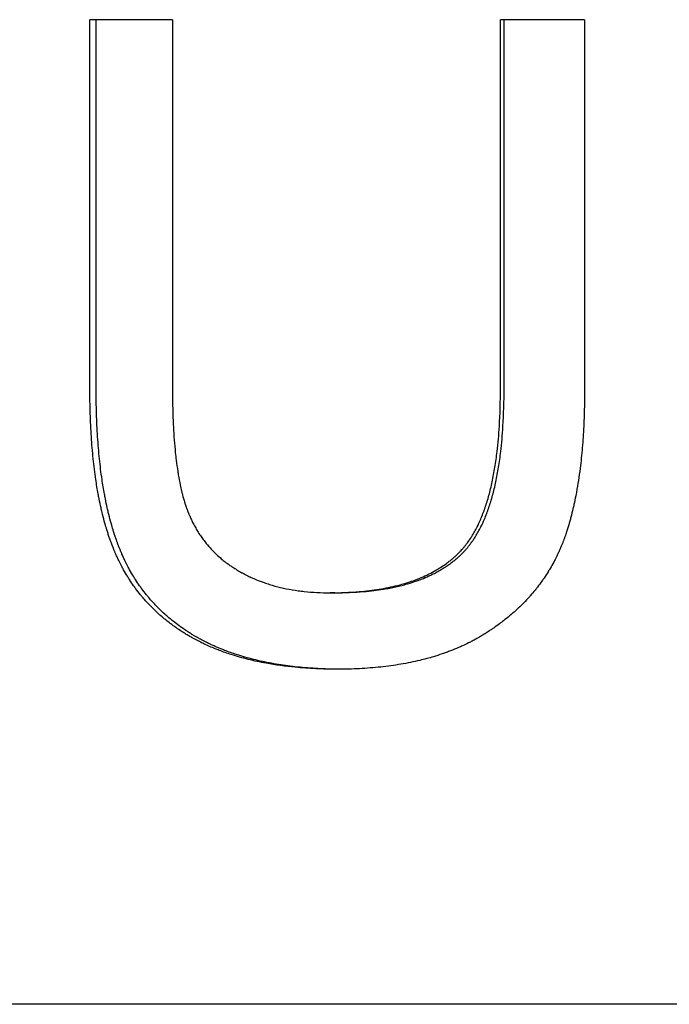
# Model space of a CAD drawing. Extents: x -0.04 to 5.75, y -1.5 to 4.07.
# Tile 6 of 14: x 3.63 to 3.88, y 2.05 to 2.42. Entities that reach past the tile are written whole.
import ezdxf

# ---------------------------------------------------------------- set-up
doc = ezdxf.new("R2010")
doc.units = 0
doc.header["$MEASUREMENT"] = 0
doc.layers.get('0').update_dxf_attribs({"linetype": 'CONTINUOUS'})

msp = doc.modelspace()

# ---------------------------------------------------------------- linework, layer by layer
for p, q in [((3.6896, 2.41991), (3.6586, 2.41991)), ((3.6586, 2.28125), (3.6586, 2.41991)), ((3.6896, 2.41991), (3.6896, 2.28143)), ((3.81274, 2.28143), (3.81274, 2.41991)), ((3.84432, 2.41991), (3.81274, 2.41991)), ((3.84432, 2.41991), (3.84432, 2.28125)), ((3.75056, 2.2046), (3.74879, 2.2046)), ((5.55, 2.05), (2.49, 2.05))]:
    msp.add_line(p, q)
for points in [[(3.66096, 2.28125), (3.66096, 2.32747), (3.66096, 2.37369), (3.66096, 2.41991)], [(3.8141, 2.28143), (3.8141, 2.32759), (3.8141, 2.37375), (3.8141, 2.41991)]]:
    msp.add_open_spline(points, degree=3)
for points, knots in [([(3.75149, 2.17588), (3.74873, 2.17588), (3.74603, 2.17594), (3.7434, 2.17607), (3.74076, 2.17619), (3.73819, 2.17637), (3.73568, 2.17661), (3.73192, 2.17697), (3.72831, 2.17747), (3.72483, 2.17811), (3.72367, 2.17832), (3.72253, 2.17855), (3.7214, 2.17879), (3.71915, 2.17927), (3.71696, 2.17982), (3.71483, 2.18042), (3.71377, 2.18072), (3.71272, 2.18104), (3.71169, 2.18137), (3.71014, 2.18187), (3.70862, 2.18241), (3.70715, 2.18297), (3.70665, 2.18316), (3.70617, 2.18336), (3.70568, 2.18355), (3.70495, 2.18385), (3.70424, 2.18415), (3.70353, 2.18446), (3.70282, 2.18477), (3.70212, 2.1851), (3.70142, 2.18542), (3.70085, 2.1857), (3.70028, 2.18598), (3.69971, 2.18626), (3.69937, 2.18644), (3.69904, 2.18661), (3.6987, 2.18679), (3.69837, 2.18696), (3.69804, 2.18714), (3.69771, 2.18732), (3.69738, 2.1875), (3.69705, 2.18768), (3.69673, 2.18787), (3.69629, 2.18811), (3.69586, 2.18836), (3.69544, 2.18861), (3.69522, 2.18874), (3.69501, 2.18886), (3.6948, 2.18899), (3.69438, 2.18925), (3.69396, 2.18951), (3.69355, 2.18977), (3.69334, 2.1899), (3.69313, 2.19003), (3.69293, 2.19017), (3.69231, 2.19056), (3.69171, 2.19097), (3.69111, 2.19138), (3.69071, 2.19166), (3.69032, 2.19194), (3.68993, 2.19222), (3.68915, 2.19279), (3.68838, 2.19337), (3.68763, 2.19396), (3.68726, 2.19426), (3.68689, 2.19456), (3.68652, 2.19486), (3.68542, 2.19577), (3.68436, 2.19671), (3.68333, 2.19768), (3.68265, 2.19833), (3.68198, 2.19899), (3.68132, 2.19966), (3.68034, 2.20067), (3.6794, 2.20171), (3.67849, 2.20278), (3.67818, 2.20314), (3.67789, 2.2035), (3.67759, 2.20387), (3.677, 2.2046), (3.67642, 2.20534), (3.67586, 2.20609), (3.67559, 2.20647), (3.67531, 2.20685), (3.67504, 2.20724), (3.67449, 2.20801), (3.67397, 2.20879), (3.67345, 2.20958), (3.6732, 2.20998), (3.67295, 2.21038), (3.6727, 2.21079), (3.6722, 2.2116), (3.67172, 2.21242), (3.67126, 2.21326), (3.67102, 2.21368), (3.67079, 2.2141), (3.67057, 2.21452), (3.67023, 2.21516), (3.6699, 2.21581), (3.66959, 2.21646), (3.66948, 2.21668), (3.66937, 2.2169), (3.66927, 2.21712), (3.66906, 2.21756), (3.66886, 2.218), (3.66865, 2.21844), (3.66855, 2.21867), (3.66845, 2.21889), (3.66836, 2.21911), (3.66821, 2.21945), (3.66806, 2.21979), (3.66792, 2.22013), (3.66787, 2.22024), (3.66782, 2.22036), (3.66778, 2.22047), (3.66768, 2.2207), (3.66759, 2.22093), (3.66749, 2.22116), (3.66745, 2.22127), (3.6674, 2.22139), (3.66736, 2.2215), (3.66726, 2.22173), (3.66717, 2.22197), (3.66708, 2.2222), (3.66704, 2.22232), (3.66699, 2.22243), (3.66695, 2.22255), (3.66686, 2.22279), (3.66677, 2.22302), (3.66668, 2.22326), (3.66664, 2.22338), (3.66659, 2.2235), (3.66655, 2.22362), (3.66642, 2.22398), (3.66629, 2.22434), (3.66616, 2.2247), (3.66607, 2.22494), (3.66599, 2.22519), (3.6659, 2.22543), (3.66574, 2.22592), (3.66557, 2.22642), (3.66541, 2.22692), (3.66533, 2.22717), (3.66525, 2.22742), (3.66517, 2.22767), (3.66493, 2.22843), (3.6647, 2.2292), (3.66447, 2.22999), (3.66432, 2.23051), (3.66417, 2.23104), (3.66403, 2.23157), (3.66374, 2.23263), (3.66346, 2.23372), (3.66319, 2.23482), (3.66306, 2.23538), (3.66293, 2.23593), (3.6628, 2.2365), (3.66255, 2.23763), (3.6623, 2.23877), (3.66207, 2.23994), (3.66196, 2.24053), (3.66184, 2.24112), (3.66173, 2.24171), (3.6614, 2.24349), (3.6611, 2.24532), (3.66082, 2.2472), (3.66064, 2.24845), (3.66046, 2.24973), (3.6603, 2.25102), (3.65998, 2.25361), (3.6597, 2.25628), (3.65947, 2.25903), (3.65935, 2.26041), (3.65925, 2.26181), (3.65916, 2.26323), (3.65897, 2.26606), (3.65883, 2.26898), (3.65874, 2.27199), (3.65865, 2.27499), (3.6586, 2.27808), (3.6586, 2.28125)], [0, 0, 0, 0, 0.125, 0.125, 0.125, 0.25, 0.25, 0.25, 0.4375, 0.4375, 0.4375, 0.5, 0.5, 0.5, 0.625, 0.625, 0.625, 0.6875, 0.6875, 0.6875, 0.78125, 0.78125, 0.78125, 0.8125, 0.8125, 0.8125, 0.859375, 0.859375, 0.859375, 0.90625, 0.90625, 0.90625, 0.945312, 0.945312, 0.945312, 0.96875, 0.96875, 0.96875, 0.992188, 0.992188, 0.992188, 1.015625, 1.015625, 1.015625, 1.046875, 1.046875, 1.046875, 1.0625, 1.0625, 1.0625, 1.09375, 1.09375, 1.09375, 1.109375, 1.109375, 1.109375, 1.15625, 1.15625, 1.15625, 1.1875, 1.1875, 1.1875, 1.25, 1.25, 1.25, 1.28125, 1.28125, 1.28125, 1.375, 1.375, 1.375, 1.4375, 1.4375, 1.4375, 1.53125, 1.53125, 1.53125, 1.5625, 1.5625, 1.5625, 1.625, 1.625, 1.625, 1.65625, 1.65625, 1.65625, 1.71875, 1.71875, 1.71875, 1.75, 1.75, 1.75, 1.8125, 1.8125, 1.8125, 1.84375, 1.84375, 1.84375, 1.890625, 1.890625, 1.890625, 1.90625, 1.90625, 1.90625, 1.9375, 1.9375, 1.9375, 1.953125, 1.953125, 1.953125, 1.976562, 1.976562, 1.976562, 1.984375, 1.984375, 1.984375, 2, 2, 2, 2.007812, 2.007812, 2.007812, 2.023438, 2.023438, 2.023438, 2.03125, 2.03125, 2.03125, 2.046875, 2.046875, 2.046875, 2.054688, 2.054688, 2.054688, 2.078125, 2.078125, 2.078125, 2.09375, 2.09375, 2.09375, 2.125, 2.125, 2.125, 2.140625, 2.140625, 2.140625, 2.1875, 2.1875, 2.1875, 2.21875, 2.21875, 2.21875, 2.28125, 2.28125, 2.28125, 2.3125, 2.3125, 2.3125, 2.375, 2.375, 2.375, 2.40625, 2.40625, 2.40625, 2.5, 2.5, 2.5, 2.5625, 2.5625, 2.5625, 2.6875, 2.6875, 2.6875, 2.75, 2.75, 2.75, 2.875, 2.875, 2.875, 3, 3, 3, 3]), ([(3.75235, 2.17589), (3.74992, 2.1759), (3.74754, 2.17596), (3.7452, 2.17607), (3.74259, 2.17619), (3.74003, 2.17637), (3.73754, 2.17661), (3.7363, 2.17673), (3.73507, 2.17687), (3.73385, 2.17702), (3.73143, 2.17732), (3.72906, 2.17768), (3.72676, 2.17811), (3.72561, 2.17832), (3.72447, 2.17855), (3.72335, 2.17879), (3.72112, 2.17927), (3.71894, 2.17982), (3.71683, 2.18042), (3.71577, 2.18072), (3.71473, 2.18104), (3.7137, 2.18137), (3.71216, 2.18187), (3.71066, 2.18241), (3.70919, 2.18297), (3.7087, 2.18316), (3.70822, 2.18336), (3.70774, 2.18355), (3.70701, 2.18385), (3.7063, 2.18415), (3.70559, 2.18446), (3.70536, 2.18457), (3.70513, 2.18467), (3.70489, 2.18478), (3.70443, 2.18499), (3.70396, 2.1852), (3.70351, 2.18542), (3.70328, 2.18553), (3.70305, 2.18564), (3.70282, 2.18576), (3.70248, 2.18592), (3.70214, 2.18609), (3.70181, 2.18626), (3.70147, 2.18644), (3.70114, 2.18661), (3.7008, 2.18679), (3.70069, 2.18684), (3.70058, 2.1869), (3.70047, 2.18696), (3.70025, 2.18708), (3.70003, 2.1872), (3.69981, 2.18732), (3.69971, 2.18738), (3.6996, 2.18744), (3.69949, 2.1875), (3.69927, 2.18762), (3.69905, 2.18774), (3.69884, 2.18787), (3.69873, 2.18793), (3.69862, 2.18799), (3.69852, 2.18805), (3.69819, 2.18824), (3.69787, 2.18842), (3.69756, 2.18861), (3.69735, 2.18874), (3.69714, 2.18886), (3.69693, 2.18899), (3.69651, 2.18925), (3.69609, 2.18951), (3.69568, 2.18977), (3.69547, 2.1899), (3.69527, 2.19003), (3.69507, 2.19017), (3.69446, 2.19056), (3.69385, 2.19097), (3.69326, 2.19138), (3.69286, 2.19166), (3.69247, 2.19194), (3.69209, 2.19222), (3.69131, 2.19279), (3.69055, 2.19337), (3.68981, 2.19396), (3.68944, 2.19426), (3.68907, 2.19456), (3.6887, 2.19486), (3.68761, 2.19577), (3.68655, 2.19671), (3.68553, 2.19768), (3.68485, 2.19833), (3.68419, 2.19899), (3.68354, 2.19966), (3.68256, 2.20067), (3.68162, 2.20171), (3.68072, 2.20278), (3.68042, 2.20314), (3.68012, 2.2035), (3.67983, 2.20387), (3.67924, 2.2046), (3.67867, 2.20534), (3.67811, 2.20609), (3.67784, 2.20647), (3.67756, 2.20685), (3.67729, 2.20724), (3.67675, 2.20801), (3.67623, 2.20879), (3.67572, 2.20958), (3.67546, 2.20998), (3.67521, 2.21038), (3.67497, 2.21079), (3.67447, 2.2116), (3.674, 2.21242), (3.67353, 2.21326), (3.6733, 2.21368), (3.67308, 2.2141), (3.67285, 2.21452), (3.67252, 2.21516), (3.67219, 2.21581), (3.67188, 2.21646), (3.67177, 2.21668), (3.67167, 2.2169), (3.67156, 2.21712), (3.67135, 2.21756), (3.67115, 2.218), (3.67095, 2.21844), (3.67085, 2.21867), (3.67075, 2.21889), (3.67065, 2.21911), (3.67051, 2.21945), (3.67036, 2.21979), (3.67022, 2.22013), (3.67017, 2.22024), (3.67012, 2.22036), (3.67008, 2.22047), (3.66998, 2.2207), (3.66989, 2.22093), (3.6698, 2.22116), (3.66975, 2.22127), (3.66971, 2.22139), (3.66966, 2.2215), (3.66957, 2.22173), (3.66948, 2.22197), (3.66939, 2.2222), (3.66934, 2.22232), (3.6693, 2.22243), (3.66925, 2.22255), (3.66917, 2.22279), (3.66908, 2.22302), (3.66899, 2.22326), (3.66894, 2.22338), (3.6689, 2.2235), (3.66886, 2.22362), (3.66873, 2.22398), (3.6686, 2.22434), (3.66847, 2.2247), (3.66839, 2.22494), (3.6683, 2.22519), (3.66822, 2.22543), (3.66805, 2.22592), (3.66789, 2.22642), (3.66773, 2.22692), (3.66765, 2.22717), (3.66757, 2.22742), (3.66749, 2.22767), (3.66725, 2.22843), (3.66702, 2.2292), (3.66679, 2.22999), (3.66664, 2.23051), (3.6665, 2.23104), (3.66635, 2.23157), (3.66607, 2.23263), (3.66579, 2.23372), (3.66553, 2.23482), (3.66539, 2.23538), (3.66526, 2.23593), (3.66514, 2.2365), (3.66488, 2.23763), (3.66464, 2.23877), (3.66441, 2.23994), (3.6643, 2.24053), (3.66419, 2.24112), (3.66408, 2.24171), (3.66375, 2.24349), (3.66345, 2.24532), (3.66317, 2.2472), (3.66299, 2.24845), (3.66281, 2.24973), (3.66265, 2.25102), (3.66233, 2.25361), (3.66205, 2.25628), (3.66182, 2.25903), (3.66171, 2.26041), (3.66161, 2.26181), (3.66151, 2.26323), (3.66133, 2.26606), (3.66119, 2.26898), (3.6611, 2.27199), (3.66101, 2.27499), (3.66096, 2.27808), (3.66096, 2.28125)], [0.013568, 0.013568, 0.013568, 0.013568, 0.125, 0.125, 0.125, 0.25, 0.25, 0.25, 0.3125, 0.3125, 0.3125, 0.4375, 0.4375, 0.4375, 0.5, 0.5, 0.5, 0.625, 0.625, 0.625, 0.6875, 0.6875, 0.6875, 0.78125, 0.78125, 0.78125, 0.8125, 0.8125, 0.8125, 0.859375, 0.859375, 0.859375, 0.875, 0.875, 0.875, 0.90625, 0.90625, 0.90625, 0.921875, 0.921875, 0.921875, 0.945312, 0.945312, 0.945312, 0.96875, 0.96875, 0.96875, 0.976562, 0.976562, 0.976562, 0.992188, 0.992188, 0.992188, 1, 1, 1, 1.015625, 1.015625, 1.015625, 1.023438, 1.023438, 1.023438, 1.046875, 1.046875, 1.046875, 1.0625, 1.0625, 1.0625, 1.09375, 1.09375, 1.09375, 1.109375, 1.109375, 1.109375, 1.15625, 1.15625, 1.15625, 1.1875, 1.1875, 1.1875, 1.25, 1.25, 1.25, 1.28125, 1.28125, 1.28125, 1.375, 1.375, 1.375, 1.4375, 1.4375, 1.4375, 1.53125, 1.53125, 1.53125, 1.5625, 1.5625, 1.5625, 1.625, 1.625, 1.625, 1.65625, 1.65625, 1.65625, 1.71875, 1.71875, 1.71875, 1.75, 1.75, 1.75, 1.8125, 1.8125, 1.8125, 1.84375, 1.84375, 1.84375, 1.890625, 1.890625, 1.890625, 1.90625, 1.90625, 1.90625, 1.9375, 1.9375, 1.9375, 1.953125, 1.953125, 1.953125, 1.976562, 1.976562, 1.976562, 1.984375, 1.984375, 1.984375, 2, 2, 2, 2.007812, 2.007812, 2.007812, 2.023438, 2.023438, 2.023438, 2.03125, 2.03125, 2.03125, 2.046875, 2.046875, 2.046875, 2.054688, 2.054688, 2.054688, 2.078125, 2.078125, 2.078125, 2.09375, 2.09375, 2.09375, 2.125, 2.125, 2.125, 2.140625, 2.140625, 2.140625, 2.1875, 2.1875, 2.1875, 2.21875, 2.21875, 2.21875, 2.28125, 2.28125, 2.28125, 2.3125, 2.3125, 2.3125, 2.375, 2.375, 2.375, 2.40625, 2.40625, 2.40625, 2.5, 2.5, 2.5, 2.5625, 2.5625, 2.5625, 2.6875, 2.6875, 2.6875, 2.75, 2.75, 2.75, 2.875, 2.875, 2.875, 3, 3, 3, 3]), ([(3.6896, 2.28143), (3.6896, 2.27884), (3.68963, 2.27633), (3.68969, 2.27391), (3.68975, 2.27149), (3.68984, 2.26915), (3.68996, 2.2669), (3.69013, 2.26352), (3.69037, 2.26034), (3.69068, 2.25734), (3.69078, 2.25634), (3.69089, 2.25536), (3.69101, 2.25441), (3.69119, 2.25297), (3.69138, 2.25158), (3.69159, 2.25024), (3.69166, 2.2498), (3.69173, 2.24936), (3.6918, 2.24892), (3.69202, 2.24761), (3.69226, 2.24635), (3.69251, 2.24514), (3.69268, 2.24433), (3.69286, 2.24355), (3.69304, 2.24278), (3.69313, 2.2424), (3.69322, 2.24202), (3.69332, 2.24165), (3.69346, 2.24109), (3.69361, 2.24054), (3.69376, 2.24001), (3.69391, 2.23947), (3.69407, 2.23895), (3.69423, 2.23844), (3.69428, 2.23827), (3.69433, 2.2381), (3.69439, 2.23793), (3.69455, 2.23743), (3.69472, 2.23694), (3.69489, 2.23646), (3.69492, 2.23638), (3.69494, 2.2363), (3.69497, 2.23622), (3.69512, 2.23583), (3.69526, 2.23544), (3.69541, 2.23506), (3.69544, 2.23498), (3.69547, 2.2349), (3.6955, 2.23483), (3.69559, 2.2346), (3.69569, 2.23437), (3.69578, 2.23414), (3.69584, 2.23399), (3.69591, 2.23384), (3.69597, 2.23369), (3.696, 2.23362), (3.69603, 2.23354), (3.69607, 2.23347), (3.69616, 2.23324), (3.69626, 2.23302), (3.69636, 2.2328), (3.69643, 2.23265), (3.6965, 2.2325), (3.69656, 2.23236), (3.69677, 2.23192), (3.69698, 2.23148), (3.69719, 2.23105), (3.69734, 2.23077), (3.69749, 2.23048), (3.69763, 2.2302), (3.69793, 2.22964), (3.69824, 2.22908), (3.69856, 2.22853), (3.69872, 2.22826), (3.69889, 2.22799), (3.69905, 2.22772), (3.69938, 2.22718), (3.69973, 2.22665), (3.70008, 2.22613), (3.70025, 2.22587), (3.70043, 2.22561), (3.70062, 2.22536), (3.70098, 2.22485), (3.70135, 2.22434), (3.70174, 2.22385), (3.70193, 2.2236), (3.70213, 2.22336), (3.70232, 2.22311), (3.70292, 2.22239), (3.70353, 2.22168), (3.70418, 2.22099), (3.7046, 2.22053), (3.70504, 2.22008), (3.70549, 2.21964), (3.70617, 2.21898), (3.70686, 2.21834), (3.70759, 2.21772), (3.70783, 2.21751), (3.70807, 2.2173), (3.70832, 2.2171), (3.70881, 2.21669), (3.70931, 2.2163), (3.70983, 2.21591), (3.71008, 2.21571), (3.71034, 2.21552), (3.71061, 2.21533), (3.711, 2.21505), (3.7114, 2.21477), (3.71181, 2.21449), (3.71194, 2.2144), (3.71208, 2.21431), (3.71221, 2.21422), (3.71249, 2.21404), (3.71276, 2.21386), (3.71304, 2.21368), (3.71318, 2.2136), (3.71332, 2.21351), (3.71346, 2.21342), (3.71367, 2.21329), (3.71388, 2.21316), (3.7141, 2.21303), (3.71417, 2.21299), (3.71424, 2.21295), (3.71431, 2.21291), (3.71446, 2.21282), (3.7146, 2.21274), (3.71475, 2.21265), (3.71482, 2.21261), (3.71489, 2.21257), (3.71496, 2.21253), (3.71518, 2.2124), (3.7154, 2.21228), (3.71562, 2.21216), (3.71577, 2.21208), (3.71591, 2.212), (3.71606, 2.21192), (3.71636, 2.21176), (3.71665, 2.2116), (3.71695, 2.21144), (3.7171, 2.21137), (3.71725, 2.21129), (3.7174, 2.21121), (3.71771, 2.21106), (3.71801, 2.21091), (3.71832, 2.21077), (3.71847, 2.21069), (3.71862, 2.21062), (3.71878, 2.21055), (3.71924, 2.21033), (3.7197, 2.21012), (3.72017, 2.20992), (3.72049, 2.20978), (3.7208, 2.20965), (3.72112, 2.20952), (3.72208, 2.20912), (3.72305, 2.20875), (3.72404, 2.20841), (3.7247, 2.20818), (3.72537, 2.20796), (3.72604, 2.20775), (3.7274, 2.20733), (3.72878, 2.20695), (3.7302, 2.20662), (3.73091, 2.20645), (3.73163, 2.20629), (3.73235, 2.20614), (3.7338, 2.20585), (3.73529, 2.2056), (3.7368, 2.20539), (3.73756, 2.20528), (3.73833, 2.20519), (3.7391, 2.20511), (3.74065, 2.20494), (3.74223, 2.20481), (3.74385, 2.20473), (3.74546, 2.20465), (3.74711, 2.2046), (3.74879, 2.2046)], [0, 0, 0, 0, 0.125, 0.125, 0.125, 0.25, 0.25, 0.25, 0.4375, 0.4375, 0.4375, 0.5, 0.5, 0.5, 0.59375, 0.59375, 0.59375, 0.625, 0.625, 0.625, 0.71875, 0.71875, 0.71875, 0.78125, 0.78125, 0.78125, 0.8125, 0.8125, 0.8125, 0.859375, 0.859375, 0.859375, 0.90625, 0.90625, 0.90625, 0.921875, 0.921875, 0.921875, 0.96875, 0.96875, 0.96875, 0.976562, 0.976562, 0.976562, 1.015625, 1.015625, 1.015625, 1.023438, 1.023438, 1.023438, 1.046875, 1.046875, 1.046875, 1.0625, 1.0625, 1.0625, 1.070312, 1.070312, 1.070312, 1.09375, 1.09375, 1.09375, 1.109375, 1.109375, 1.109375, 1.15625, 1.15625, 1.15625, 1.1875, 1.1875, 1.1875, 1.25, 1.25, 1.25, 1.28125, 1.28125, 1.28125, 1.34375, 1.34375, 1.34375, 1.375, 1.375, 1.375, 1.4375, 1.4375, 1.4375, 1.46875, 1.46875, 1.46875, 1.5625, 1.5625, 1.5625, 1.625, 1.625, 1.625, 1.71875, 1.71875, 1.71875, 1.75, 1.75, 1.75, 1.8125, 1.8125, 1.8125, 1.84375, 1.84375, 1.84375, 1.890625, 1.890625, 1.890625, 1.90625, 1.90625, 1.90625, 1.9375, 1.9375, 1.9375, 1.953125, 1.953125, 1.953125, 1.976562, 1.976562, 1.976562, 1.984375, 1.984375, 1.984375, 2, 2, 2, 2.007812, 2.007812, 2.007812, 2.03125, 2.03125, 2.03125, 2.046875, 2.046875, 2.046875, 2.078125, 2.078125, 2.078125, 2.09375, 2.09375, 2.09375, 2.125, 2.125, 2.125, 2.140625, 2.140625, 2.140625, 2.1875, 2.1875, 2.1875, 2.21875, 2.21875, 2.21875, 2.3125, 2.3125, 2.3125, 2.375, 2.375, 2.375, 2.5, 2.5, 2.5, 2.5625, 2.5625, 2.5625, 2.6875, 2.6875, 2.6875, 2.75, 2.75, 2.75, 2.875, 2.875, 2.875, 3, 3, 3, 3]), ([(3.74879, 2.2046), (3.75261, 2.2046), (3.75625, 2.20475), (3.75971, 2.20505), (3.7623, 2.20527), (3.7648, 2.20557), (3.76719, 2.20596), (3.76958, 2.20634), (3.77187, 2.20681), (3.77406, 2.20737), (3.77479, 2.20755), (3.7755, 2.20774), (3.77621, 2.20795), (3.77762, 2.20835), (3.77899, 2.20879), (3.78031, 2.20927), (3.78097, 2.20951), (3.78162, 2.20976), (3.78226, 2.21002), (3.78322, 2.21041), (3.78415, 2.21081), (3.78506, 2.21124), (3.78536, 2.21138), (3.78566, 2.21153), (3.78595, 2.21168), (3.78684, 2.21212), (3.78771, 2.21258), (3.78854, 2.21307), (3.7891, 2.21339), (3.78965, 2.21372), (3.79018, 2.21406), (3.79099, 2.21457), (3.79176, 2.2151), (3.79252, 2.21566), (3.79277, 2.21584), (3.79301, 2.21603), (3.79326, 2.21621), (3.79363, 2.2165), (3.79399, 2.21679), (3.79434, 2.21708), (3.79446, 2.21718), (3.79458, 2.21728), (3.79469, 2.21738), (3.79504, 2.21767), (3.79539, 2.21797), (3.79573, 2.21828), (3.79595, 2.21849), (3.79617, 2.21869), (3.79639, 2.2189), (3.79672, 2.21922), (3.79704, 2.21954), (3.79736, 2.21986), (3.79746, 2.21997), (3.79757, 2.22008), (3.79767, 2.22019), (3.79788, 2.22041), (3.79808, 2.22063), (3.79829, 2.22085), (3.79839, 2.22097), (3.79849, 2.22108), (3.79859, 2.22119), (3.79874, 2.22137), (3.79889, 2.22154), (3.79904, 2.22172), (3.79909, 2.22178), (3.79914, 2.22184), (3.79919, 2.2219), (3.79928, 2.22201), (3.79938, 2.22213), (3.79948, 2.22225), (3.79953, 2.22232), (3.79958, 2.22238), (3.79962, 2.22244), (3.79977, 2.22262), (3.79991, 2.22281), (3.80005, 2.22299), (3.80015, 2.22312), (3.80024, 2.22325), (3.80034, 2.22337), (3.80053, 2.22363), (3.80071, 2.22389), (3.8009, 2.22415), (3.80099, 2.22428), (3.80108, 2.22441), (3.80117, 2.22455), (3.80144, 2.22495), (3.80171, 2.22536), (3.80197, 2.22578), (3.80215, 2.22606), (3.80232, 2.22634), (3.80249, 2.22663), (3.80283, 2.22721), (3.80316, 2.2278), (3.80349, 2.22841), (3.80365, 2.22872), (3.80381, 2.22903), (3.80397, 2.22934), (3.80444, 2.23028), (3.8049, 2.23126), (3.80533, 2.23228), (3.80562, 2.23295), (3.80591, 2.23365), (3.80618, 2.23436), (3.80673, 2.23578), (3.80724, 2.23727), (3.80772, 2.23883), (3.80796, 2.23961), (3.80819, 2.2404), (3.80841, 2.24122), (3.80885, 2.24284), (3.80926, 2.24453), (3.80964, 2.24629), (3.80983, 2.24717), (3.81001, 2.24807), (3.81018, 2.24898), (3.81052, 2.25081), (3.81083, 2.2527), (3.8111, 2.25466), (3.81124, 2.25565), (3.81137, 2.25664), (3.81149, 2.25766), (3.81185, 2.2607), (3.81213, 2.26389), (3.81233, 2.26724), (3.81261, 2.2717), (3.81274, 2.27643), (3.81274, 2.28143)], [0, 0, 0, 0, 0.166667, 0.166667, 0.166667, 0.291667, 0.291667, 0.291667, 0.416667, 0.416667, 0.416667, 0.458333, 0.458333, 0.458333, 0.541667, 0.541667, 0.541667, 0.583333, 0.583333, 0.583333, 0.645833, 0.645833, 0.645833, 0.666667, 0.666667, 0.666667, 0.729167, 0.729167, 0.729167, 0.770833, 0.770833, 0.770833, 0.833333, 0.833333, 0.833333, 0.854167, 0.854167, 0.854167, 0.885417, 0.885417, 0.885417, 0.895833, 0.895833, 0.895833, 0.927083, 0.927083, 0.927083, 0.947917, 0.947917, 0.947917, 0.979167, 0.979167, 0.979167, 0.989583, 0.989583, 0.989583, 1.010417, 1.010417, 1.010417, 1.020833, 1.020833, 1.020833, 1.036458, 1.036458, 1.036458, 1.041667, 1.041667, 1.041667, 1.052083, 1.052083, 1.052083, 1.057292, 1.057292, 1.057292, 1.072917, 1.072917, 1.072917, 1.083333, 1.083333, 1.083333, 1.104167, 1.104167, 1.104167, 1.114583, 1.114583, 1.114583, 1.145833, 1.145833, 1.145833, 1.166667, 1.166667, 1.166667, 1.208333, 1.208333, 1.208333, 1.229167, 1.229167, 1.229167, 1.291667, 1.291667, 1.291667, 1.333333, 1.333333, 1.333333, 1.416667, 1.416667, 1.416667, 1.458333, 1.458333, 1.458333, 1.541667, 1.541667, 1.541667, 1.583333, 1.583333, 1.583333, 1.666667, 1.666667, 1.666667, 1.708333, 1.708333, 1.708333, 1.833333, 1.833333, 1.833333, 2, 2, 2, 2]), ([(3.75056, 2.2046), (3.75436, 2.2046), (3.75797, 2.20475), (3.76141, 2.20505), (3.76399, 2.20527), (3.76647, 2.20557), (3.76884, 2.20596), (3.76963, 2.20609), (3.77041, 2.20622), (3.77118, 2.20637), (3.77272, 2.20667), (3.77422, 2.207), (3.77567, 2.20737), (3.77639, 2.20755), (3.7771, 2.20774), (3.7778, 2.20795), (3.77921, 2.20835), (3.78057, 2.20879), (3.78188, 2.20927), (3.78254, 2.20951), (3.78318, 2.20976), (3.78381, 2.21002), (3.78477, 2.21041), (3.78569, 2.21081), (3.78659, 2.21124), (3.78689, 2.21138), (3.78719, 2.21153), (3.78748, 2.21168), (3.78807, 2.21197), (3.78865, 2.21228), (3.78921, 2.21259), (3.7895, 2.21275), (3.78978, 2.2129), (3.79006, 2.21307), (3.79061, 2.21339), (3.79115, 2.21372), (3.79169, 2.21406), (3.79195, 2.21423), (3.79221, 2.2144), (3.79247, 2.21458), (3.793, 2.21493), (3.7935, 2.21529), (3.794, 2.21566), (3.79425, 2.21584), (3.7945, 2.21603), (3.79474, 2.21621), (3.79511, 2.2165), (3.79546, 2.21679), (3.79582, 2.21708), (3.79593, 2.21718), (3.79605, 2.21728), (3.79617, 2.21738), (3.7964, 2.21757), (3.79663, 2.21777), (3.79685, 2.21798), (3.79697, 2.21808), (3.79708, 2.21818), (3.79719, 2.21828), (3.79736, 2.21844), (3.79752, 2.21859), (3.79769, 2.21875), (3.79785, 2.2189), (3.79802, 2.21906), (3.79818, 2.21922), (3.79823, 2.21927), (3.79828, 2.21933), (3.79834, 2.21938), (3.79844, 2.21949), (3.79855, 2.21959), (3.79866, 2.2197), (3.79871, 2.21975), (3.79876, 2.21981), (3.79881, 2.21986), (3.79892, 2.21997), (3.79902, 2.22008), (3.79913, 2.22019), (3.79918, 2.22024), (3.79923, 2.2203), (3.79928, 2.22035), (3.79938, 2.22046), (3.79948, 2.22057), (3.79959, 2.22068), (3.79964, 2.22074), (3.79969, 2.2208), (3.79974, 2.22085), (3.79984, 2.22097), (3.79994, 2.22108), (3.80004, 2.22119), (3.80009, 2.22125), (3.80014, 2.22131), (3.80019, 2.22137), (3.80029, 2.22148), (3.80038, 2.2216), (3.80048, 2.22172), (3.80053, 2.22178), (3.80058, 2.22184), (3.80063, 2.2219), (3.80073, 2.22201), (3.80082, 2.22213), (3.80092, 2.22225), (3.80097, 2.22232), (3.80102, 2.22238), (3.80106, 2.22244), (3.80121, 2.22262), (3.80135, 2.22281), (3.80149, 2.22299), (3.80159, 2.22312), (3.80168, 2.22325), (3.80177, 2.22337), (3.80196, 2.22363), (3.80214, 2.22389), (3.80233, 2.22415), (3.80242, 2.22428), (3.80251, 2.22441), (3.8026, 2.22455), (3.80287, 2.22495), (3.80314, 2.22536), (3.8034, 2.22578), (3.80357, 2.22606), (3.80374, 2.22634), (3.80391, 2.22663), (3.80425, 2.22721), (3.80458, 2.2278), (3.8049, 2.22841), (3.80507, 2.22872), (3.80522, 2.22903), (3.80538, 2.22934), (3.80585, 2.23028), (3.8063, 2.23126), (3.80674, 2.23228), (3.80703, 2.23295), (3.80731, 2.23365), (3.80758, 2.23436), (3.80812, 2.23578), (3.80863, 2.23727), (3.80911, 2.23883), (3.80934, 2.23961), (3.80957, 2.2404), (3.80979, 2.24122), (3.81023, 2.24284), (3.81064, 2.24453), (3.81102, 2.24629), (3.8112, 2.24717), (3.81138, 2.24807), (3.81155, 2.24898), (3.81189, 2.25081), (3.8122, 2.2527), (3.81247, 2.25466), (3.8126, 2.25565), (3.81273, 2.25664), (3.81285, 2.25766), (3.81321, 2.2607), (3.81349, 2.26389), (3.81369, 2.26724), (3.81396, 2.2717), (3.8141, 2.27643), (3.8141, 2.28143)], [0, 0, 0, 0, 0.166667, 0.166667, 0.166667, 0.291667, 0.291667, 0.291667, 0.333333, 0.333333, 0.333333, 0.416667, 0.416667, 0.416667, 0.458333, 0.458333, 0.458333, 0.541667, 0.541667, 0.541667, 0.583333, 0.583333, 0.583333, 0.645833, 0.645833, 0.645833, 0.666667, 0.666667, 0.666667, 0.708333, 0.708333, 0.708333, 0.729167, 0.729167, 0.729167, 0.770833, 0.770833, 0.770833, 0.791667, 0.791667, 0.791667, 0.833333, 0.833333, 0.833333, 0.854167, 0.854167, 0.854167, 0.885417, 0.885417, 0.885417, 0.895833, 0.895833, 0.895833, 0.916667, 0.916667, 0.916667, 0.927083, 0.927083, 0.927083, 0.942708, 0.942708, 0.942708, 0.958333, 0.958333, 0.958333, 0.963542, 0.963542, 0.963542, 0.973958, 0.973958, 0.973958, 0.979167, 0.979167, 0.979167, 0.989583, 0.989583, 0.989583, 0.994792, 0.994792, 0.994792, 1.005208, 1.005208, 1.005208, 1.010417, 1.010417, 1.010417, 1.020833, 1.020833, 1.020833, 1.026042, 1.026042, 1.026042, 1.036458, 1.036458, 1.036458, 1.041667, 1.041667, 1.041667, 1.052083, 1.052083, 1.052083, 1.057292, 1.057292, 1.057292, 1.072917, 1.072917, 1.072917, 1.083333, 1.083333, 1.083333, 1.104167, 1.104167, 1.104167, 1.114583, 1.114583, 1.114583, 1.145833, 1.145833, 1.145833, 1.166667, 1.166667, 1.166667, 1.208333, 1.208333, 1.208333, 1.229167, 1.229167, 1.229167, 1.291667, 1.291667, 1.291667, 1.333333, 1.333333, 1.333333, 1.416667, 1.416667, 1.416667, 1.458333, 1.458333, 1.458333, 1.541667, 1.541667, 1.541667, 1.583333, 1.583333, 1.583333, 1.666667, 1.666667, 1.666667, 1.708333, 1.708333, 1.708333, 1.833333, 1.833333, 1.833333, 2, 2, 2, 2]), ([(3.84432, 2.28125), (3.84432, 2.27823), (3.84428, 2.27529), (3.84419, 2.27243), (3.84411, 2.26957), (3.84398, 2.26678), (3.84382, 2.26408), (3.84373, 2.26272), (3.84364, 2.26139), (3.84353, 2.26008), (3.84332, 2.25745), (3.84307, 2.2549), (3.84277, 2.25243), (3.84241, 2.24934), (3.84197, 2.24637), (3.84147, 2.24353), (3.84137, 2.24296), (3.84127, 2.24239), (3.84116, 2.24183), (3.84095, 2.24072), (3.84073, 2.23962), (3.8405, 2.23854), (3.84038, 2.238), (3.84027, 2.23746), (3.84014, 2.23693), (3.8399, 2.23587), (3.83965, 2.23483), (3.83939, 2.23381), (3.83926, 2.2333), (3.83912, 2.2328), (3.83898, 2.2323), (3.83871, 2.23129), (3.83843, 2.23031), (3.83813, 2.22935), (3.83798, 2.22887), (3.83783, 2.22839), (3.83768, 2.22792), (3.83749, 2.22733), (3.8373, 2.22675), (3.8371, 2.22618), (3.83698, 2.22583), (3.83686, 2.22549), (3.83673, 2.22515), (3.83661, 2.22481), (3.83649, 2.22448), (3.83636, 2.22414), (3.83624, 2.22381), (3.83611, 2.22348), (3.83598, 2.22315), (3.83585, 2.22282), (3.83572, 2.22249), (3.83559, 2.22217), (3.83554, 2.22206), (3.8355, 2.22195), (3.83545, 2.22184), (3.83536, 2.22162), (3.83527, 2.22141), (3.83518, 2.22119), (3.83513, 2.22108), (3.83508, 2.22097), (3.83504, 2.22087), (3.8349, 2.22054), (3.83475, 2.22022), (3.83461, 2.2199), (3.83451, 2.21969), (3.83441, 2.21948), (3.83431, 2.21926), (3.83401, 2.21863), (3.83371, 2.218), (3.83339, 2.21737), (3.83318, 2.21696), (3.83296, 2.21654), (3.83274, 2.21613), (3.83231, 2.21531), (3.83185, 2.2145), (3.83137, 2.21369), (3.83114, 2.21329), (3.8309, 2.21289), (3.83065, 2.2125), (3.83016, 2.21171), (3.82965, 2.21092), (3.82913, 2.21015), (3.82887, 2.20977), (3.8286, 2.20938), (3.82833, 2.209), (3.82779, 2.20824), (3.82723, 2.20749), (3.82665, 2.20675), (3.82636, 2.20638), (3.82607, 2.20601), (3.82577, 2.20565), (3.82518, 2.20492), (3.82457, 2.2042), (3.82394, 2.20349), (3.82363, 2.20313), (3.82331, 2.20278), (3.82299, 2.20243), (3.82234, 2.20173), (3.82168, 2.20104), (3.821, 2.20036), (3.82066, 2.20002), (3.82032, 2.19968), (3.81997, 2.19935), (3.81928, 2.19868), (3.81856, 2.19802), (3.81783, 2.19737), (3.81747, 2.19705), (3.8171, 2.19673), (3.81673, 2.19641), (3.81598, 2.19577), (3.81521, 2.19514), (3.81443, 2.19452), (3.81404, 2.19421), (3.81365, 2.19391), (3.81325, 2.1936), (3.81265, 2.19315), (3.81204, 2.1927), (3.81142, 2.19225), (3.81122, 2.1921), (3.81101, 2.19196), (3.8108, 2.19181), (3.81049, 2.19159), (3.81018, 2.19137), (3.80986, 2.19115), (3.80975, 2.19108), (3.80965, 2.19101), (3.80954, 2.19094), (3.80933, 2.19079), (3.80912, 2.19065), (3.8089, 2.19051), (3.8088, 2.19044), (3.80869, 2.19036), (3.80858, 2.19029), (3.80837, 2.19015), (3.80815, 2.19001), (3.80793, 2.18987), (3.80782, 2.1898), (3.80771, 2.18973), (3.8076, 2.18966), (3.80739, 2.18952), (3.80717, 2.18938), (3.80694, 2.18924), (3.80683, 2.18917), (3.80672, 2.1891), (3.80661, 2.18903), (3.80639, 2.18889), (3.80617, 2.18876), (3.80594, 2.18862), (3.80583, 2.18855), (3.80572, 2.18848), (3.80561, 2.18842), (3.80538, 2.18828), (3.80516, 2.18815), (3.80493, 2.18802), (3.80482, 2.18795), (3.8047, 2.18788), (3.80459, 2.18782), (3.80424, 2.18762), (3.8039, 2.18743), (3.80355, 2.18723), (3.80332, 2.1871), (3.80309, 2.18698), (3.80286, 2.18685), (3.80239, 2.1866), (3.80192, 2.18635), (3.80144, 2.18611), (3.8012, 2.18599), (3.80096, 2.18587), (3.80072, 2.18575), (3.8, 2.18539), (3.79927, 2.18504), (3.79854, 2.1847), (3.79804, 2.18447), (3.79755, 2.18425), (3.79704, 2.18403), (3.79604, 2.1836), (3.79502, 2.18318), (3.79399, 2.18278), (3.79347, 2.18258), (3.79294, 2.18239), (3.79242, 2.1822), (3.79136, 2.18181), (3.79029, 2.18145), (3.7892, 2.1811), (3.78866, 2.18093), (3.78811, 2.18076), (3.78756, 2.18059), (3.7859, 2.1801), (3.78421, 2.17964), (3.78247, 2.17922), (3.78132, 2.17894), (3.78015, 2.17868), (3.77896, 2.17844), (3.77658, 2.17795), (3.77413, 2.17754), (3.77161, 2.17719), (3.77036, 2.17701), (3.76908, 2.17686), (3.76779, 2.17672), (3.76521, 2.17644), (3.76256, 2.17623), (3.75984, 2.17609), (3.75713, 2.17595), (3.75434, 2.17588), (3.75149, 2.17588)], [0, 0, 0, 0, 0.125, 0.125, 0.125, 0.25, 0.25, 0.25, 0.3125, 0.3125, 0.3125, 0.4375, 0.4375, 0.4375, 0.59375, 0.59375, 0.59375, 0.625, 0.625, 0.625, 0.6875, 0.6875, 0.6875, 0.71875, 0.71875, 0.71875, 0.78125, 0.78125, 0.78125, 0.8125, 0.8125, 0.8125, 0.875, 0.875, 0.875, 0.90625, 0.90625, 0.90625, 0.945312, 0.945312, 0.945312, 0.96875, 0.96875, 0.96875, 0.992188, 0.992188, 0.992188, 1.015625, 1.015625, 1.015625, 1.039062, 1.039062, 1.039062, 1.046875, 1.046875, 1.046875, 1.0625, 1.0625, 1.0625, 1.070312, 1.070312, 1.070312, 1.09375, 1.09375, 1.09375, 1.109375, 1.109375, 1.109375, 1.15625, 1.15625, 1.15625, 1.1875, 1.1875, 1.1875, 1.25, 1.25, 1.25, 1.28125, 1.28125, 1.28125, 1.34375, 1.34375, 1.34375, 1.375, 1.375, 1.375, 1.4375, 1.4375, 1.4375, 1.46875, 1.46875, 1.46875, 1.53125, 1.53125, 1.53125, 1.5625, 1.5625, 1.5625, 1.625, 1.625, 1.625, 1.65625, 1.65625, 1.65625, 1.71875, 1.71875, 1.71875, 1.75, 1.75, 1.75, 1.8125, 1.8125, 1.8125, 1.84375, 1.84375, 1.84375, 1.890625, 1.890625, 1.890625, 1.90625, 1.90625, 1.90625, 1.929688, 1.929688, 1.929688, 1.9375, 1.9375, 1.9375, 1.953125, 1.953125, 1.953125, 1.960938, 1.960938, 1.960938, 1.976562, 1.976562, 1.976562, 1.984375, 1.984375, 1.984375, 2, 2, 2, 2.007812, 2.007812, 2.007812, 2.023438, 2.023438, 2.023438, 2.03125, 2.03125, 2.03125, 2.046875, 2.046875, 2.046875, 2.054688, 2.054688, 2.054688, 2.078125, 2.078125, 2.078125, 2.09375, 2.09375, 2.09375, 2.125, 2.125, 2.125, 2.140625, 2.140625, 2.140625, 2.1875, 2.1875, 2.1875, 2.21875, 2.21875, 2.21875, 2.28125, 2.28125, 2.28125, 2.3125, 2.3125, 2.3125, 2.375, 2.375, 2.375, 2.40625, 2.40625, 2.40625, 2.5, 2.5, 2.5, 2.5625, 2.5625, 2.5625, 2.6875, 2.6875, 2.6875, 2.75, 2.75, 2.75, 2.875, 2.875, 2.875, 3, 3, 3, 3])]:
    msp.add_open_spline(points, degree=3, knots=knots)

doc.saveas('drawing.dxf')
